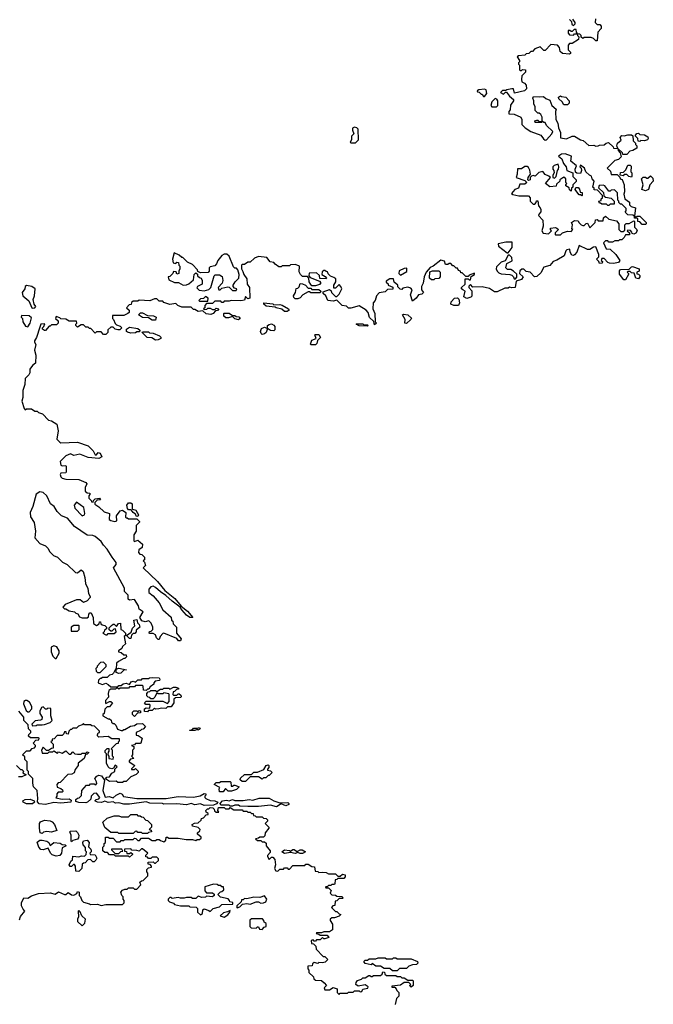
# Model space of a CAD drawing. Extents: x 2601477 to 2753313, y 449408 to 581029.
# Tile 137 of 203: x 2683936 to 2689290, y 497896 to 506220. Entities that reach past the tile are written whole.
import ezdxf

# ---------------------------------------------------------------- set-up
doc = ezdxf.new("R2010")
doc.units = 0

msp = doc.modelspace()

# ---------------------------------------------------------------- linework, layer by layer
at = {"layer": '0CON05XD'}
for points in [[(2688801.7, 506228.3), (2688800, 506195), (2688815, 506180), (2688838.3, 506178.3), (2688850, 506165), (2688850, 506145), (2688820, 506115), (2688815, 506040), (2688805, 506040), (2688785, 506060), (2688765, 506070), (2688705, 506070), (2688695, 506060), (2688681.7, 506071.7), (2688680, 506085), (2688668.3, 506098.3), (2688650, 506100), (2688650, 506085), (2688660, 506075), (2688658.3, 506051.7), (2688605, 506020), (2688581.7, 506018.3), (2688570, 506005), (2688570, 505965), (2688590, 505945), (2688590, 505935), (2688581.7, 505928.3), (2688523, 505933), (2688502.5, 505952.5), (2688497.5, 505985), (2688480, 506005), (2688425, 506010), (2688375, 505960), (2688365, 505960), (2688335, 505990), (2688290, 505975), (2688268.3, 505951.7), (2688255, 505950), (2688237, 505933), (2688215, 505930), (2688205, 505920), (2688150, 505915), (2688140, 505905), (2688160, 505875), (2688160, 505865), (2688150, 505855), (2688150, 505845), (2688160, 505835), (2688160, 505795), (2688165, 505790), (2688175, 505790), (2688185, 505800), (2688210, 505795), (2688210, 505775), (2688180, 505745), (2688177.5, 505715), (2688180, 505695), (2688203, 505683), (2688217, 505667), (2688217.5, 505635), (2688201.7, 505618.3), (2688118.3, 505598.3), (2688107.5, 505635), (2688095, 505636.7), (2688053, 505627), (2688045, 505620), (2688015, 505620), (2688000, 505605), (2688025, 505590), (2688041.7, 505608.3), (2688048.3, 505608.3), (2688073.6, 505573.6), (2688110, 505545), (2688110, 505535), (2688083.6, 505496.4), (2688081.7, 505458.3), (2688070, 505445), (2688070, 505425), (2688115, 505420), (2688170, 505395), (2688180, 505375), (2688180, 505335), (2688207.5, 505305), (2688254.1, 505274.1), (2688340, 505245), (2688362.3, 505212.3), (2688375, 505202.5), (2688387, 505203), (2688433.3, 505255), (2688440, 505275), (2688387.5, 505325), (2688375, 505350), (2688365, 505350), (2688355, 505360), (2688345, 505350), (2688291.7, 505351.7), (2688290, 505365), (2688305, 505370), (2688315, 505370), (2688325, 505360), (2688350, 505360), (2688350, 505395), (2688338.3, 505418.3), (2688325, 505430), (2688315, 505430), (2688293, 505453), (2688292.5, 505485), (2688280, 505505), (2688280, 505535), (2688273, 505557), (2688278.3, 505571.7), (2688325, 505566.7), (2688361.7, 505571.7), (2688383, 505553), (2688415, 505540), (2688432.5, 505495), (2688470, 505465), (2688462.5, 505445), (2688467.5, 505375), (2688482.5, 505345), (2688490, 505305), (2688506.7, 505265), (2688505, 505220), (2688555.8, 505214.2), (2688603.6, 505236.4), (2688625, 505236.7), (2688673.9, 505203.9), (2688698.3, 505198.3), (2688745, 505157.5), (2688788.3, 505158.3), (2688805, 505150), (2688825, 505152.5), (2688835, 505160), (2688875, 505162.5), (2688893, 505177), (2688911.7, 505181.7), (2688950, 505145), (2688953, 505133), (2688990, 505130), (2688982.5, 505155), (2688987.5, 505175), (2689018.3, 505201.7), (2689010, 505225), (2689025, 505240), (2689045, 505237.5), (2689075, 505246.7), (2689105, 505247.5), (2689118.3, 505238.3), (2689120, 505195), (2689140, 505175), (2689140, 505165), (2689150, 505155), (2689150, 505135), (2689117, 505113), (2689091.7, 505108.3), (2689065, 505080), (2689031.7, 505081.7), (2689030, 505095), (2688990, 505130), (2688992.5, 505115), (2689010, 505095), (2689018.3, 505061.7), (2688995, 505037.5), (2688965, 505030), (2688900, 504965), (2688928.3, 504938.3), (2688935, 504910), (2688985, 504910), (2689008.3, 504888.3), (2689010, 504875), (2689028.3, 504868.3), (2689042.5, 504825), (2689047.5, 504765), (2689040, 504745), (2689050, 504705), (2689088.3, 504678.3), (2689090, 504655), (2689101.7, 504641.7), (2689138.3, 504628.3), (2689130, 504560), (2689145, 504550), (2689155, 504560), (2689175, 504560), (2689230, 504505), (2689230, 504495), (2689225, 504490), (2689195, 504490), (2689175, 504510), (2689160, 504515), (2689158.3, 504538.3), (2689131.7, 504541.7), (2689130, 504560), (2689118.3, 504568.3), (2689075, 504570), (2689051.7, 504591.7), (2689060, 504605), (2689060, 504625), (2689025, 504660), (2689011.7, 504661.7), (2689000, 504675), (2689000, 504685), (2688990, 504695), (2688987, 504757), (2688961.7, 504781.7), (2688935, 504780), (2688925, 504770), (2688915, 504770), (2688880, 504815), (2688865, 504822.5), (2688831.7, 504818.3), (2688828.3, 504798.3), (2688868.3, 504758.3), (2688871.7, 504731.7), (2688885, 504720), (2688935, 504710), (2688960, 504685), (2688958.3, 504661.7), (2688925, 504660), (2688915, 504650), (2688905, 504650), (2688895, 504660), (2688855, 504660), (2688845, 504670), (2688835, 504670), (2688830, 504685), (2688848.3, 504691.7), (2688850, 504705), (2688860, 504715), (2688860, 504735), (2688818.3, 504778.3), (2688791.7, 504781.7), (2688790, 504795), (2688780, 504805), (2688790, 504855), (2688772.5, 504875), (2688766.7, 504896.7), (2688750, 504905), (2688720, 504935), (2688710, 504965), (2688675, 504990), (2688670, 504975), (2688680, 504965), (2688682.5, 504945), (2688675, 504920), (2688642.5, 504922.5), (2688631.7, 504931.7), (2688630, 504955), (2688640, 504985), (2688593, 505023), (2688600, 505065), (2688545, 505086), (2688515, 505083.3), (2688490, 505065), (2688517.5, 505045), (2688530, 505005), (2688552.5, 504975), (2688560, 504945), (2688610, 504925), (2688610, 504895), (2688637, 504867), (2688637, 504853), (2688610, 504825), (2688610, 504805), (2688600, 504795), (2688595, 504770), (2688581.7, 504781.7), (2688578.3, 504798.3), (2688550, 504815), (2688550, 504825), (2688560, 504835), (2688550, 504845), (2688550, 504875), (2688535, 504890), (2688500, 504865), (2688500, 504855), (2688471.7, 504828.3), (2688468.3, 504811.7), (2688415, 504807.5), (2688380, 504835), (2688420, 504885), (2688407, 504897), (2688375, 504910), (2688357, 504937), (2688323, 504927), (2688291.7, 504898.3), (2688275, 504902.5), (2688261.7, 504898.3), (2688250, 504885), (2688250, 504865), (2688235, 504860), (2688230, 504865), (2688232.5, 504885), (2688252.5, 504915), (2688247, 504947), (2688235, 504970), (2688225, 504980), (2688205, 504980), (2688175, 504960), (2688141.7, 504958.3), (2688140, 504915), (2688130, 504885), (2688205, 504860), (2688220, 504845), (2688205, 504830), (2688161.7, 504828.3), (2688150, 504795), (2688120, 504785), (2688091.7, 504751.7), (2688103, 504743), (2688155, 504730), (2688235, 504730), (2688250, 504715), (2688250, 504685), (2688275, 504660), (2688288.3, 504661.7), (2688300, 504675), (2688301.7, 504688.3), (2688315, 504690), (2688320, 504645), (2688335, 504630), (2688340, 504615), (2688340, 504595), (2688325, 504580), (2688320, 504565), (2688356.4, 504526.4), (2688360, 504475), (2688347.5, 504435), (2688360, 504415), (2688405, 504410), (2688430, 504435), (2688420, 504445), (2688421.7, 504458.3), (2688465, 504462.5), (2688475, 504457.5)], [(2688581.7, 506221.7), (2688600, 506205), (2688601.7, 506181.7), (2688615, 506170), (2688630, 506185), (2688630, 506195), (2688610, 506225)], [(2688615, 506090), (2688625, 506100), (2688650, 506100), (2688640, 506115), (2688638.3, 506138.3), (2688621.7, 506138.3), (2688605, 506120), (2688595, 506120), (2688585, 506130), (2688571.7, 506128.3), (2688570, 506105), (2688581.7, 506091.7), (2688615, 506090)], [(2687865, 505570), (2687882.5, 505595), (2687878.3, 505628.3), (2687865, 505632.5), (2687815, 505627.5), (2687801.7, 505618.3), (2687805, 505610), (2687818.3, 505608.3), (2687835, 505590), (2687845, 505590), (2687855, 505570), (2687865, 505570)], [(2687965, 505482.5), (2687977.5, 505495), (2687977.5, 505535), (2687969.3, 505549.3), (2687955, 505552.5), (2687926.7, 505525), (2687917.5, 505495), (2687925, 505482.5), (2687965, 505482.5)], [(2688565, 505500), (2688535, 505500), (2688520, 505525), (2688491.7, 505551.7), (2688490, 505565), (2688505, 505577.5), (2688515, 505570), (2688550, 505565), (2688580, 505535), (2688580, 505515), (2688565, 505500)], [(2686775, 505180), (2686800, 505205), (2686797.5, 505295), (2686785, 505306.7), (2686765, 505312.5), (2686748.3, 505301.7), (2686747.5, 505285), (2686760, 505255), (2686740, 505235), (2686740, 505205), (2686730, 505185), (2686735, 505180), (2686775, 505180)], [(2689175, 505190), (2689161.7, 505191.7), (2689160, 505215), (2689140, 505235), (2689140, 505245), (2689151.7, 505258.3), (2689165, 505260), (2689175, 505250), (2689215, 505246.7), (2689245, 505230), (2689247.5, 505215), (2689240, 505205), (2689215, 505196.7), (2689185, 505200), (2689175, 505190)], [(2688455, 504880), (2688470, 504895), (2688480, 504945), (2688490, 504955), (2688492.5, 504975), (2688485, 505000), (2688451.7, 504988.3), (2688440, 504975), (2688440, 504955), (2688450, 504945), (2688452.5, 504925), (2688440, 504905), (2688440, 504885), (2688455, 504880)], [(2689105, 504890), (2689083, 504893), (2689065, 504910), (2689045, 504910), (2689035, 504900), (2689010, 504905), (2689011.7, 504928.3), (2689038.3, 504931.7), (2689058.3, 504951.7), (2689075, 504990), (2689095, 504990), (2689101.7, 504981.7), (2689100, 504935), (2689110, 504925), (2689110, 504895), (2689105, 504890)], [(2689225, 504772.5), (2689192.5, 504785), (2689203.3, 504825), (2689190, 504875), (2689205, 504890), (2689225, 504890), (2689235, 504880), (2689245, 504880), (2689265, 504900), (2689285, 504880), (2689290, 504855), (2689260, 504825), (2689250, 504785), (2689225, 504772.5)], [(2688685, 504730), (2688675, 504740), (2688665, 504740), (2688642.5, 504765), (2688630, 504785), (2688635, 504800), (2688655, 504800), (2688667, 504787), (2688671.7, 504761.7), (2688688.3, 504758.3), (2688690, 504735), (2688685, 504730)], [(2688475, 504457.5), (2688490, 504445), (2688461.7, 504418.3), (2688460, 504405), (2688465, 504400), (2688505, 504400), (2688521.7, 504418.3), (2688565, 504432.5), (2688595, 504430), (2688610, 504445), (2688602.5, 504452.5), (2688607.5, 504485), (2688600, 504505), (2688625, 504522.5), (2688655, 504520), (2688660, 504505), (2688680, 504485), (2688695, 504480), (2688705, 504480), (2688721.7, 504498.3), (2688735, 504500), (2688755, 504460), (2688800, 504505), (2688801.7, 504528.3), (2688815, 504530), (2688825, 504520), (2688865, 504520), (2688870, 504545), (2688885, 504560), (2688915, 504532.5), (2688978.3, 504518.3), (2689000, 504495), (2689000, 504445), (2689015, 504430), (2689035, 504430), (2689048.3, 504441.7), (2689050, 504485), (2689061.7, 504498.3), (2689085, 504497.5), (2689125, 504520), (2689130, 504515), (2689130, 504465), (2689148.3, 504448.3), (2689152.5, 504435), (2689142.5, 504415), (2689125, 504407.5), (2689111.7, 504411.7), (2689110, 504425), (2689098.3, 504438.3), (2689075, 504440), (2689070, 504435), (2689088.3, 504418.3), (2689088.3, 504401.7), (2689055, 504400), (2689045, 504380), (2689025, 504360), (2689005, 504360), (2688995, 504350), (2688965, 504350), (2688945, 504340), (2688915, 504340), (2688905, 504350), (2688885, 504350), (2688870, 504335), (2688891.7, 504281.7), (2688925, 504280), (2688972.5, 504235), (2689007.5, 504185), (2688995, 504167.5), (2688955, 504157.5), (2688920.7, 504160.7), (2688907, 504167), (2688875, 504200), (2688855, 504200), (2688850, 504185), (2688860, 504175), (2688857, 504163), (2688835, 504160), (2688830, 504175), (2688810, 504195), (2688830, 504215), (2688830, 504235), (2688805, 504300), (2688785, 504297.5), (2688755, 504277.5), (2688735, 504277.5), (2688665, 504310), (2688642.5, 504255), (2688625, 504232.5), (2688615, 504227.5), (2688600.7, 504230.7), (2688587.5, 504255), (2688585, 504280), (2688560, 504275), (2688550, 504265), (2688536.4, 504223.6), (2688475, 504187.5), (2688445, 504176.7), (2688415, 504142.5), (2688365, 504127.5), (2688340.7, 504079.3), (2688305, 504050), (2688285, 504047.5), (2688250, 504085), (2688215, 504090), (2688195, 504110), (2688178.3, 504111.7), (2688163.3, 504096.7), (2688160, 504075), (2688190, 504045), (2688175, 504022.5), (2688131.7, 504008.3), (2688123, 503957), (2688095, 503952.5), (2688075, 503960), (2688065, 503950), (2688035, 503950), (2687971.7, 503918.3), (2687948.3, 503918.3), (2687905, 503947.5), (2687845, 503962.5), (2687765, 503960), (2687745, 503980), (2687731.7, 503968.3), (2687730, 503955), (2687757, 503927), (2687757, 503883), (2687747, 503873), (2687715, 503862.5), (2687688.3, 503878.3), (2687700, 503925), (2687680, 503935), (2687670, 503945), (2687670, 503955), (2687700, 503985), (2687701.7, 504028.3), (2687725, 504030), (2687735, 504020), (2687745, 504020), (2687751.7, 504048.3), (2687780, 504065), (2687778.3, 504078.3), (2687735, 504060), (2687725, 504050), (2687705, 504050), (2687675, 504080), (2687665, 504080), (2687660, 504095), (2687645, 504100), (2687635, 504120), (2687625, 504120), (2687605, 504140), (2687595, 504140), (2687578.3, 504158.3), (2687565, 504160), (2687555, 504150), (2687535, 504150), (2687525, 504180), (2687495, 504187.5), (2687430, 504135), (2687403.6, 504126.4), (2687370, 504085), (2687353.6, 504046.4), (2687346.4, 503993.6), (2687330, 503965), (2687330, 503935), (2687347, 503913), (2687335, 503900), (2687307, 503893), (2687287.5, 503865), (2687255, 503840), (2687237.5, 503895), (2687252.5, 503935), (2687240.7, 503950.7), (2687215, 503960), (2687175, 503950), (2687165, 503940), (2687151.7, 503941.7), (2687131.7, 503961.7), (2687130, 503975), (2687101.7, 504001.7), (2687095, 504030), (2687065, 504030), (2687031.7, 504008.3), (2687031.7, 504001.7), (2687048.3, 503988.3), (2687050, 503975), (2687088.3, 503958.3), (2687088.3, 503941.7), (2687045, 503940), (2687025, 503920), (2686975, 503910), (2686950, 503885), (2686940, 503845), (2686923, 503827), (2686920, 503775), (2686937, 503737), (2686940, 503665), (2686950, 503655), (2686935, 503640), (2686928.3, 503668.3), (2686891.7, 503701.7), (2686880, 503745), (2686863, 503763), (2686805, 503800), (2686735, 503780), (2686715, 503780), (2686697, 503797), (2686660, 503805), (2686615, 503850), (2686585, 503840), (2686540, 503845), (2686522.5, 503885), (2686500, 503905), (2686501.7, 503918.3), (2686555, 503940), (2686568.3, 503928.3), (2686570, 503915), (2686581.7, 503901.7), (2686605, 503880), (2686615, 503880), (2686635, 503900), (2686657.5, 503945), (2686650, 503965), (2686635, 503980), (2686605, 503950), (2686591.7, 503951.7), (2686590, 503975), (2686607, 504003), (2686608.3, 504028.3), (2686591.7, 504041.7), (2686561.7, 504051.7), (2686541.7, 504071.7), (2686538.3, 504088.3), (2686525, 504090), (2686515, 504100), (2686505, 504100), (2686491.7, 504088.3), (2686490, 504065), (2686518.3, 504048.3), (2686530, 504035), (2686525, 504030), (2686471.7, 504031.7), (2686468.3, 504058.3), (2686445, 504080), (2686381.7, 504078.3), (2686380, 504055), (2686391.7, 504041.7), (2686468.3, 504008.3), (2686480, 503995), (2686468.3, 503981.7), (2686435, 503970), (2686405, 503970), (2686395, 503980), (2686382.5, 504005), (2686380, 504035), (2686368.3, 504048.3), (2686325, 504050), (2686310, 504065), (2686298.3, 504088.3), (2686300, 504135), (2686295, 504140), (2686265, 504150), (2686225, 504147.5), (2686215, 504140), (2686155, 504140), (2686145, 504130), (2686125, 504130), (2686093.6, 504153.6), (2686085, 504167.5), (2686051.7, 504171.7), (2686025, 504210), (2685953, 504217), (2685920, 504205), (2685885, 504170), (2685865, 504170), (2685835, 504150), (2685815, 504150), (2685810, 504145), (2685810, 504115), (2685821.7, 504091.7), (2685830, 504065), (2685855, 504030), (2685857.5, 503985), (2685877.5, 503955), (2685880, 503865), (2685865, 503860), (2685845, 503880), (2685835, 503850), (2685805, 503842.5), (2685723.3, 503846.7), (2685705, 503840), (2685665, 503840), (2685655, 503830), (2685645, 503830), (2685635, 503840), (2685585, 503840), (2685565, 503820), (2685515, 503820), (2685500, 503805), (2685500, 503785), (2685490, 503775), (2685495, 503770), (2685517, 503773), (2685525, 503780), (2685545, 503780), (2685565, 503770), (2685585, 503770), (2685595, 503780), (2685620, 503775), (2685608.3, 503761.7), (2685591.7, 503758.3), (2685570, 503735), (2685551.7, 503728.3), (2685513, 503733), (2685485, 503760), (2685445, 503752.5), (2685415, 503770), (2685405, 503770), (2685385, 503790), (2685305, 503790), (2685273, 503803), (2685255, 503820), (2685205, 503812.5), (2685155, 503830), (2685145, 503840), (2685115, 503840), (2685095, 503860), (2685075, 503860), (2685035, 503842.5), (2684945, 503850), (2684935, 503840), (2684895, 503840), (2684881.7, 503828.3), (2684878.3, 503811.7), (2684861.7, 503808.3), (2684840, 503785), (2684860, 503765), (2684860, 503745), (2684850, 503735), (2684815, 503720), (2684721.7, 503718.3), (2684720, 503695), (2684730, 503685), (2684741.7, 503651.7), (2684755, 503640), (2684785, 503630), (2684800, 503615), (2684781.7, 503598.3), (2684765, 503597.5), (2684743, 503603), (2684725, 503620), (2684705, 503620), (2684681.7, 503598.3), (2684680, 503575), (2684665, 503560), (2684645, 503560), (2684625, 503580), (2684585, 503580), (2684575, 503570), (2684538.3, 503608.3), (2684525, 503610), (2684515, 503620), (2684495, 503620), (2684475, 503640), (2684455, 503640), (2684425, 503620), (2684410, 503635), (2684410, 503645), (2684420, 503655), (2684415, 503670), (2684355, 503670), (2684325, 503687.5), (2684285, 503690), (2684275, 503700), (2684245, 503710), (2684240, 503695), (2684260, 503675), (2684260, 503655), (2684248.3, 503641.7), (2684205, 503640), (2684195, 503630), (2684185, 503630), (2684155, 503592.5), (2684145, 503592.5), (2684127.5, 503605), (2684127.5, 503615), (2684140, 503625), (2684148.3, 503648.3), (2684115, 503646.7), (2684105, 503620), (2684077.7, 503532.3), (2684060, 503505), (2684060, 503495), (2684073.3, 503475), (2684062.5, 503425), (2684072.5, 503385), (2684070, 503315), (2684043.8, 503296.2), (2684022.5, 503265), (2684022.5, 503235), (2684013.6, 503216.4), (2683983, 503187), (2683980, 503135), (2683962.5, 503085), (2683963.6, 503026.4), (2683953.3, 502995), (2683973, 502933), (2683981.7, 502921.7), (2683995, 502930), (2684035, 502930), (2684065, 502910), (2684085, 502910), (2684095, 502900), (2684128.3, 502888.3), (2684180, 502835), (2684205, 502830), (2684249.3, 502799.3), (2684260, 502745), (2684250, 502675), (2684275, 502647.5), (2684285, 502642.5), (2684425, 502647.5), (2684515, 502617.5), (2684556.4, 502576.4), (2684575, 502540), (2684585, 502540), (2684598.3, 502561.7), (2684616.7, 502555), (2684630, 502525), (2684605, 502510), (2684515, 502517.5), (2684445, 502546.7), (2684395, 502536.7), (2684365, 502550), (2684325, 502532.5), (2684277.5, 502485), (2684283.6, 502453.6), (2684295, 502447.5), (2684325, 502450), (2684330, 502445), (2684330, 502395), (2684325, 502390), (2684283.6, 502386.4), (2684277.5, 502375), (2684282.5, 502355), (2684295, 502343.3), (2684325, 502336.7), (2684435, 502332.5), (2684495, 502307.5), (2684502.5, 502295), (2684490, 502265), (2684490, 502235), (2684505, 502220), (2684528.3, 502218.3), (2684530, 502205), (2684520, 502195), (2684520, 502175), (2684540, 502155), (2684543, 502143)], [(2688065, 504250), (2688097, 504293), (2688098.3, 504338.3), (2688045, 504340), (2687980, 504325), (2687982.5, 504305), (2688055, 504250), (2688065, 504250)], [(2685495, 503927.5), (2685535, 503940), (2685552.5, 503955), (2685580, 504055), (2685588.3, 504061.7), (2685625, 504062.5), (2685648.3, 504048.3), (2685652.5, 504015), (2685648.3, 503991.7), (2685612.5, 503955), (2685620, 503935), (2685630, 503935), (2685645, 503950), (2685695, 503962.5), (2685705, 503960), (2685735, 503930), (2685765, 503930), (2685770, 503945), (2685751.7, 503951.7), (2685740, 503965), (2685740, 503975), (2685757.5, 504005), (2685787.5, 504035), (2685790, 504065), (2685780, 504105), (2685768.3, 504118.3), (2685755, 504120), (2685741.7, 504131.7), (2685705, 504220), (2685687, 504237), (2685665, 504237.5), (2685643.6, 504226.4), (2685610, 504185), (2685600, 504155), (2685585, 504140), (2685545, 504130), (2685538.3, 504121.7), (2685537, 504093), (2685528.3, 504081.7), (2685465, 504080), (2685441.7, 504091.7), (2685440, 504105), (2685395, 504150), (2685355, 504170), (2685315, 504210), (2685305, 504210), (2685285, 504230), (2685241.7, 504248.3), (2685227.5, 504195), (2685232.5, 504165), (2685255, 504160), (2685265, 504170), (2685278.3, 504168.3), (2685280, 504145), (2685290, 504135), (2685290, 504115), (2685280, 504095), (2685280, 504075), (2685265, 504070), (2685258.3, 504088.3), (2685235, 504090), (2685230, 504075), (2685205, 504050), (2685190, 504045), (2685195, 504020), (2685245, 503997.5), (2685277, 503997), (2685316.7, 503976.7), (2685345, 503978.8), (2685365, 503986.7), (2685405, 504020), (2685410, 504065), (2685425, 504080), (2685438.3, 504068.3), (2685440, 504055), (2685455, 504040), (2685470, 504035), (2685477.5, 504015), (2685477.5, 503985), (2685440, 503965), (2685433, 503953), (2685453, 503933), (2685495, 503927.5)], [(2688125, 504030), (2688137, 504043), (2688138.3, 504068.3), (2688110, 504095), (2688087, 504107), (2688058.3, 504108.3), (2688043, 504123), (2688051.7, 504158.3), (2688097.5, 504182.5), (2688095, 504210), (2688075, 504230), (2688065, 504230), (2688038.3, 504181.7), (2688005, 504170), (2687965, 504130), (2687963, 504113), (2687970, 504095), (2687985, 504080), (2688005, 504072.5), (2688077, 504067), (2688095, 504060), (2688110, 504045), (2688115, 504030), (2688125, 504030)], [(2687155, 504060), (2687208.3, 504091.7), (2687208.3, 504118.3), (2687185, 504117.5), (2687141.7, 504098.3), (2687140, 504075), (2687155, 504060)], [(2687435, 504020), (2687415, 504020), (2687400, 504035), (2687401.7, 504088.3), (2687425, 504097.5), (2687478.3, 504098.3), (2687490, 504085), (2687490, 504045), (2687477, 504033), (2687445, 504030), (2687435, 504020)], [(2689055, 504020), (2689041.7, 504021.7), (2689005, 504070), (2689003.6, 504096.4), (2689011.7, 504108.3), (2689085, 504110), (2689105, 504130), (2689115, 504132.5), (2689170, 504115), (2689170, 504095), (2689150, 504085), (2689151.7, 504071.7), (2689165, 504070), (2689177, 504057), (2689177.5, 504045), (2689165, 504030), (2689143.6, 504033.6), (2689128.3, 504078.3), (2689105, 504080), (2689095, 504090), (2689075, 504090), (2689070, 504085), (2689080, 504075), (2689080, 504065), (2689055, 504020)], [(2684045, 503780), (2684065, 503783.3), (2684072.5, 503795), (2684058.8, 503815), (2684050, 503855), (2684062.5, 503885), (2684067.5, 503945), (2684040, 503965), (2683995, 503972.5), (2683982.5, 503965), (2683980, 503945), (2683957.5, 503915), (2683963.3, 503885), (2684013, 503843), (2684040, 503785), (2684045, 503780)], [(2686285, 503860), (2686265, 503860), (2686251.7, 503871.7), (2686250, 503885), (2686267, 503913), (2686271.7, 503948.3), (2686285, 503950), (2686298.3, 503961.7), (2686305, 503990), (2686327, 503987), (2686350, 503975), (2686375, 503950), (2686395, 503950), (2686405, 503940), (2686465, 503940), (2686480, 503925), (2686475, 503910), (2686395, 503910), (2686385, 503920), (2686375, 503920), (2686330, 503895), (2686305, 503870), (2686285, 503860)], [(2685525, 503840), (2685530, 503865), (2685505, 503880), (2685488.3, 503861.7), (2685465, 503860), (2685450, 503845), (2685455, 503840), (2685525, 503840)], [(2687645, 503802.5), (2687605, 503803.3), (2687580, 503815), (2687582.5, 503835), (2687610, 503865), (2687635, 503870), (2687647, 503857), (2687652.5, 503825), (2687645, 503802.5)], [(2686195, 503752.5), (2686175, 503752.5), (2686152.5, 503772.5), (2686103, 503783), (2686095, 503790), (2686018.3, 503798.3), (2686000, 503815), (2686000, 503825), (2686075, 503816.7), (2686085, 503810), (2686135, 503812.5), (2686155, 503807.5), (2686207.5, 503775), (2686212.5, 503765), (2686195, 503752.5)], [(2684005, 503623.3), (2684023.3, 503655), (2684035, 503700), (2684015, 503717.5), (2683951.7, 503718.3), (2683950, 503705), (2683960, 503695), (2683963.3, 503665), (2683985, 503630), (2684005, 503623.3)], [(2685085, 503680), (2685055, 503680), (2685025, 503700), (2684973, 503703), (2684940, 503725), (2684958.3, 503741.7), (2684975, 503742.5), (2685015, 503720), (2685067, 503717), (2685090, 503705), (2685085, 503680)], [(2685785, 503682.5), (2685755, 503690), (2685735, 503710), (2685701.7, 503698.3), (2685678.3, 503698.3), (2685660, 503715), (2685660, 503735), (2685665, 503740), (2685705, 503740), (2685735, 503720), (2685755, 503720), (2685765, 503710), (2685787, 503707), (2685800, 503695), (2685785, 503682.5)], [(2687205, 503652.5), (2687190, 503655), (2687192.5, 503685), (2687170, 503725), (2687178.3, 503731.7), (2687216.2, 503726.2), (2687247, 503697), (2687242.5, 503685), (2687205, 503652.5)], [(2684875, 503570), (2684848.3, 503578.3), (2684840, 503585), (2684840, 503605), (2684865, 503620), (2684935, 503610), (2684950, 503595), (2684948.3, 503581.7), (2684925, 503580), (2684915, 503572.5), (2684875, 503570)], [(2685985, 503560), (2685976.4, 503566.4), (2685970, 503585), (2685980.7, 503609.3), (2686005, 503620), (2686030, 503610), (2686030, 503635), (2686045, 503642.5), (2686065, 503647.5), (2686085, 503637.5), (2686093.3, 503625), (2686092.5, 503597.5), (2686085, 503590), (2686055, 503592.5), (2686030, 503610), (2686017.5, 503575), (2686005, 503563.3), (2685985, 503560)], [(2686875, 503630), (2686805, 503632.5), (2686780, 503645), (2686785, 503650), (2686835, 503647.5), (2686845, 503640), (2686875, 503640), (2686880, 503635), (2686875, 503630)], [(2685085, 503510), (2685051.7, 503531.7), (2685013, 503533), (2684970, 503575), (2684975, 503580), (2685025, 503580), (2685033, 503573), (2685065, 503570), (2685117, 503547), (2685130, 503535), (2685130, 503525), (2685105, 503512.5), (2685085, 503510)], [(2686435, 503470), (2686395, 503470), (2686393, 503477), (2686405, 503510), (2686440, 503525), (2686430, 503555), (2686435, 503560), (2686465, 503560), (2686477, 503533), (2686451.7, 503508.3), (2686447, 503483), (2686435, 503470)], [(2684543, 502143), (2684558.3, 502141.7), (2684560, 502155), (2684575, 502170), (2684610, 502175), (2684618.3, 502161.7), (2684591.7, 502158.3), (2684571.7, 502138.3), (2684570, 502125), (2684605, 502102.5), (2684649.3, 502059.3), (2684696.4, 502046.4), (2684692.5, 501995), (2684707.5, 501985), (2684741.2, 501978.8), (2684756.7, 501983.3), (2684754.1, 502025.9), (2684785, 502067.5), (2684805, 502072.5), (2684832.5, 502055), (2684830, 502015), (2684835, 502010), (2684845, 502010), (2684855, 502000), (2684925, 502000), (2684948.3, 501978.3), (2684948.3, 501971.7), (2684920, 501945), (2684920, 501895), (2684900, 501865), (2684900, 501815), (2684905, 501810), (2684935, 501820), (2684972.5, 501785), (2684971.7, 501758.3), (2684941.7, 501738.3), (2684940, 501715), (2684951.7, 501701.7), (2684968.3, 501698.3), (2684990, 501675), (2684990, 501655), (2684980, 501645), (2684990, 501635), (2685000, 501605), (2684980, 501585), (2685099.3, 501469.3), (2685162.5, 501395), (2685245.9, 501325.9), (2685301.7, 501261.7), (2685355, 501220), (2685400, 501165), (2685375, 501166.7), (2685345, 501186.7), (2685305, 501230), (2685293.3, 501253.3), (2685225, 501303.8), (2685172.3, 501352.3), (2685125, 501383.8), (2685085, 501421.2), (2685065, 501430), (2685045, 501426.7), (2685027.5, 501405), (2685028.3, 501378.3), (2685065, 501350), (2685115, 501290), (2685145, 501230), (2685215, 501170), (2685220, 501145), (2685230, 501135), (2685231.7, 501111.7), (2685260, 501085), (2685260, 501035), (2685300, 500985), (2685295, 500970), (2685278.3, 500968.3), (2685265, 500990), (2685155, 501032.5), (2685145, 501030), (2685123.3, 501006.7), (2685115, 500980), (2685105, 500980), (2685093, 500993), (2685085, 501020), (2685065, 501030), (2685035, 501030), (2685030, 501035), (2685031.7, 501048.3), (2685048.3, 501051.7), (2685060, 501065), (2685060, 501085), (2685047, 501117), (2685027.5, 501137.5), (2684995, 501130), (2684967, 501137), (2684952.5, 501165), (2684980, 501215), (2684947, 501237), (2684940, 501265), (2684905, 501317.5), (2684865, 501312.5), (2684851.7, 501321.7), (2684852.5, 501355), (2684822.5, 501385), (2684822.5, 501415), (2684727.5, 501585), (2684750, 501615), (2684751.7, 501631.7), (2684716.4, 501676.4), (2684676.7, 501745), (2684645, 501777.5), (2684625, 501810), (2684575, 501850), (2684555, 501860), (2684505, 501862.5), (2684400, 501935), (2684340, 502005), (2684290, 502025), (2684251.7, 502061.7), (2684227.5, 502105), (2684197, 502127), (2684166.7, 502195), (2684135, 502222.5), (2684105, 502230), (2684075, 502210), (2684046.4, 502103.6), (2684023.3, 502055), (2684028.3, 502018.3), (2684059.3, 501969.3), (2684070, 501895), (2684065, 501840), (2684105, 501791.2), (2684155, 501772.5), (2684173.6, 501753.6), (2684190.7, 501720.7), (2684220.7, 501690.7), (2684255, 501677.5), (2684297.5, 501635), (2684337.5, 501615), (2684407, 501547), (2684425, 501542.5), (2684455, 501570), (2684472.5, 501555), (2684487.5, 501505), (2684493.3, 501455), (2684511.7, 501411.7), (2684518.3, 501368.3), (2684532.5, 501345), (2684532.5, 501335), (2684505, 501307.5), (2684475, 501292.5), (2684447, 501317), (2684415, 501316.7), (2684320, 501275), (2684300, 501255), (2684315, 501240), (2684325, 501240), (2684353, 501223), (2684400, 501215), (2684411.7, 501201.7), (2684428.3, 501198.3), (2684441.7, 501171.7), (2684465, 501162.5), (2684507, 501163), (2684517, 501173), (2684520, 501195), (2684530, 501205), (2684540, 501205), (2684557.5, 501165), (2684560, 501115), (2684585, 501100), (2684608.3, 501111.7), (2684611.7, 501128.3), (2684618.3, 501128.3), (2684621.7, 501111.7), (2684633, 501103), (2684655, 501100), (2684670, 501085), (2684668.3, 501071.7), (2684651.7, 501058.3), (2684650, 501045), (2684640, 501035), (2684665, 501020), (2684675, 501020), (2684685, 501030), (2684735, 501030), (2684750, 501045), (2684745, 501070), (2684731.7, 501068.3), (2684715, 501050), (2684705, 501050), (2684691.7, 501061.7), (2684691.7, 501078.3), (2684710.7, 501099.3), (2684725, 501110), (2684735, 501110), (2684755, 501090), (2684770, 501115), (2684788.3, 501118.3), (2684790, 501065), (2684805, 501060), (2684830, 501035), (2684830, 501015), (2684820, 501005), (2684830, 500945), (2684805, 500920), (2684800, 500905), (2684770, 500885), (2684770, 500875), (2684795, 500870), (2684815, 500850), (2684835, 500850), (2684840, 500835), (2684825, 500820), (2684815, 500820), (2684770, 500795), (2684755, 500780), (2684750, 500730), (2684775, 500737.5), (2684840, 500725), (2684815, 500720), (2684790, 500695), (2684775, 500692.5), (2684751.7, 500701.7), (2684750, 500730), (2684745, 500730), (2684730, 500695), (2684717, 500683), (2684695, 500680), (2684675, 500660), (2684635, 500660), (2684625, 500650), (2684615, 500650), (2684603, 500637), (2684600, 500615), (2684605, 500610), (2684635, 500600), (2684665, 500610), (2684685, 500600), (2684705, 500580), (2684765, 500580), (2684775, 500590), (2684795, 500590), (2684810, 500605), (2684835, 500612.5), (2684865, 500600), (2684877.5, 500622.5), (2684895, 500626.7), (2684915, 500620), (2684935, 500640), (2684965, 500640), (2684975, 500650), (2685025, 500650), (2685033, 500657), (2685055, 500660), (2685115, 500657.5), (2685120, 500645), (2685117, 500633), (2685081.7, 500628.3), (2685070, 500615), (2685068.3, 500601.7), (2685040, 500580), (2685028.3, 500561.7), (2685015, 500560), (2685005, 500550), (2684981.7, 500551.7), (2684980, 500585), (2684975, 500590), (2684915, 500590), (2684905, 500580), (2684865, 500580), (2684855, 500570), (2684785, 500570), (2684775, 500560), (2684765, 500570), (2684755, 500570), (2684745, 500560), (2684705, 500560), (2684690.7, 500549.3), (2684683.3, 500525), (2684686.4, 500493.6), (2684662.5, 500465), (2684660, 500445), (2684665, 500440), (2684695, 500457.5), (2684706.7, 500456.7), (2684720, 500445), (2684695, 500410), (2684675, 500410), (2684655, 500390), (2684650, 500355), (2684640, 500345), (2684640, 500335), (2684685, 500310), (2684695, 500310), (2684708.3, 500298.3), (2684711.7, 500281.7), (2684725, 500270), (2684735, 500270), (2684747.5, 500255), (2684763.6, 500223.6), (2684795, 500210), (2684805, 500210), (2684815, 500220), (2684825, 500220), (2684873, 500247), (2684905, 500252.5), (2684925, 500267.5), (2684975, 500270), (2685000, 500245), (2684978.3, 500221.7), (2684965, 500220), (2684958.3, 500211.7), (2684920, 500195), (2684921.7, 500171.7), (2684938.3, 500168.3), (2684970, 500145), (2684960, 500105), (2684955, 500100), (2684915, 500100), (2684905, 500090), (2684880, 500085), (2684900, 500075), (2684900, 500055), (2684890, 500045), (2684890, 500005), (2684880, 499995), (2684900, 499975), (2684871.7, 499968.3), (2684860, 499955), (2684860, 499945), (2684910, 499915), (2684881.7, 499888.3), (2684881.7, 499881.7), (2684905, 499880), (2684915, 499890), (2684937, 499867), (2684937.5, 499855), (2684920.7, 499839.3), (2684875, 499820), (2684835, 499780), (2684815, 499780), (2684805, 499770), (2684765, 499770), (2684751.7, 499781.7), (2684695, 499780), (2684661.7, 499801.7), (2684673, 499817), (2684695, 499820), (2684715, 499850), (2684740, 499865), (2684740, 499885), (2684760, 499905), (2684743, 499917), (2684728.3, 499891.7), (2684715, 499887.5), (2684695, 499892.5), (2684682.5, 499905), (2684670, 499935), (2684670, 500015), (2684657.5, 500025), (2684658.3, 500041.7), (2684675, 500060), (2684688.3, 500058.3), (2684690, 500035), (2684683, 500027), (2684680, 500005), (2684690, 499995), (2684690, 499975), (2684725, 499970), (2684730, 499985), (2684720, 499995), (2684720, 500045), (2684710, 500055), (2684755, 500100), (2684770, 500105), (2684770, 500115), (2684780, 500125), (2684780, 500140), (2684715, 500140), (2684685, 500160), (2684603.9, 500153.9), (2684592.5, 500165), (2684592.5, 500175), (2684600, 500190), (2684610, 500195), (2684610, 500205), (2684567, 500247), (2684545, 500250), (2684535, 500257.5), (2684485, 500260), (2684475, 500270), (2684465, 500260), (2684431.7, 500248.3), (2684415, 500230), (2684385, 500230), (2684375, 500220), (2684365, 500220), (2684350, 500205), (2684345, 500180), (2684331.7, 500181.7), (2684328.3, 500198.3), (2684315, 500200), (2684308.3, 500181.7), (2684295, 500170), (2684251.7, 500168.3), (2684228.3, 500141.7), (2684211.7, 500138.3), (2684210, 500125), (2684200, 500115), (2684220, 500095), (2684218.3, 500061.7), (2684205, 500060), (2684178.3, 500041.7)], [(2684465, 502026.2), (2684485, 502033.3), (2684488, 502045), (2684477.3, 502097.3), (2684415, 502141.2), (2684396.5, 502115), (2684401.7, 502091.7), (2684465, 502026.2)], [(2684935, 502020), (2684921.7, 502021.7), (2684918.3, 502038.3), (2684893.6, 502053.6), (2684877.5, 502077.5), (2684855, 502077.5), (2684846.4, 502086.4), (2684840.8, 502115), (2684854.5, 502135.5), (2684875, 502136.9), (2684886.6, 502126.6), (2684886.7, 502086.7), (2684890.7, 502080.7), (2684916.7, 502075), (2684940, 502035), (2684935, 502020)], [(2684425, 501050), (2684440, 501065), (2684440, 501095), (2684435, 501100), (2684395, 501100), (2684370, 501085), (2684371.7, 501051.7), (2684425, 501050)], [(2684875, 500990), (2684865, 500990), (2684840, 501015), (2684878.3, 501041.7), (2684890, 501075), (2684910, 501095), (2684900, 501145), (2684925, 501150), (2684931.7, 501121.7), (2684947, 501107), (2684950, 501085), (2684921.7, 501058.3), (2684920, 501045), (2684908.3, 501031.7), (2684895, 501030), (2684881.7, 501018.3), (2684875, 500990)], [(2684245, 500820), (2684270, 500865), (2684270, 500885), (2684249.3, 500919.3), (2684225, 500927.5), (2684202.5, 500915), (2684202.5, 500875), (2684215, 500840), (2684235, 500820), (2684245, 500820)], [(2684615, 500700), (2684667, 500753), (2684667, 500767), (2684645, 500790), (2684620, 500785), (2684590, 500755), (2684590, 500745), (2684580, 500735), (2684581.7, 500711.7), (2684595, 500700), (2684615, 500700)], [(2685015, 500370), (2684991.7, 500371.7), (2684990, 500395), (2685005, 500402.5), (2685035, 500400), (2685040, 500425), (2685035, 500430), (2685001.7, 500431.7), (2684990, 500445), (2685005, 500460), (2685145, 500460), (2685185, 500440), (2685200, 500455), (2685200, 500515), (2685195, 500520), (2685155, 500530), (2685145, 500520), (2685105, 500520), (2685095, 500530), (2685078.3, 500491.7), (2685065, 500480), (2685045, 500480), (2685035, 500490), (2685021.7, 500491.7), (2685010, 500505), (2685010, 500525), (2685021.7, 500538.3), (2685035, 500540), (2685045, 500550), (2685085, 500550), (2685095, 500540), (2685125, 500560), (2685145, 500560), (2685155, 500567.5), (2685195, 500567.5), (2685205, 500560), (2685235, 500577.5), (2685255, 500577.5), (2685278.3, 500568.3), (2685278.3, 500561.7), (2685261.7, 500558.3), (2685245, 500540), (2685231.7, 500538.3), (2685230, 500515), (2685235, 500510), (2685265, 500510), (2685275, 500520), (2685285, 500520), (2685298.3, 500508.3), (2685300, 500495), (2685295, 500490), (2685251.7, 500488.3), (2685240, 500475), (2685240, 500445), (2685215, 500410), (2685185, 500410), (2685171.7, 500398.3), (2685135, 500400), (2685113, 500393), (2685085, 500392.5), (2685075, 500400), (2685055, 500380), (2685025, 500380), (2685015, 500370)], [(2684015, 500370), (2684040, 500395), (2684040, 500415), (2684019.5, 500449.5), (2683997.5, 500465), (2683985, 500464), (2683971.2, 500455), (2683968, 500435), (2683991.2, 500381.2), (2684005, 500370), (2684015, 500370)], [(2684178.3, 500041.7), (2684161.7, 500041.7), (2684135, 500070), (2684120, 500045), (2684125, 500020), (2684175, 500020), (2684185, 500030), (2684215, 500030), (2684225, 500040), (2684255, 500020), (2684265, 500030), (2684295, 500020), (2684325, 500040), (2684355, 500010), (2684368.3, 500011.7), (2684385, 500030), (2684403, 500013), (2684425, 500010), (2684455, 500010), (2684465, 500020), (2684495, 500020), (2684505, 500030), (2684520, 500025), (2684505, 500010), (2684491.7, 500008.3), (2684480, 499975), (2684430, 499935), (2684430, 499915), (2684405, 499880), (2684396.4, 499853.6), (2684377, 499843), (2684341.7, 499838.3), (2684278.3, 499771.7), (2684261.7, 499768.3), (2684250, 499755), (2684251.7, 499731.7), (2684285, 499720), (2684298.3, 499708.3), (2684300, 499695), (2684295, 499690), (2684261.7, 499688.3), (2684250, 499675), (2684250, 499655), (2684241.7, 499641.7), (2684295, 499630), (2684355, 499632.5), (2684371.7, 499621.7), (2684367.5, 499605), (2684285, 499596.2), (2684225, 499603.3), (2684153.9, 499586.1), (2684100.7, 499590.7), (2684087, 499607), (2684090, 499635), (2684082.5, 499705), (2684053.8, 499735), (2684046.2, 499765), (2684047.5, 499805), (2684011.7, 499841.7), (2684010, 499865), (2684000, 499875), (2684000, 499945), (2683980, 499965), (2683978.3, 499988.3), (2683960, 500005), (2683995, 500040), (2684025, 500040), (2684041.7, 500058.3), (2684060, 500065), (2684070, 500075), (2684070, 500085), (2684050, 500105), (2684071.7, 500128.3), (2684098.3, 500131.7), (2684100, 500145), (2684095, 500150), (2684028.3, 500148.3), (2684011.7, 500161.7), (2684013, 500177), (2684030, 500195), (2684030, 500205), (2684010, 500225), (2684008.3, 500258.3), (2683970, 500295), (2683970, 500325), (2683930, 500375)], [(2684045, 500250), (2684075, 500252.5), (2684085, 500260), (2684125, 500257.5), (2684147, 500263), (2684195, 500280), (2684210, 500295), (2684198.8, 500335), (2684198.3, 500398.3), (2684175, 500400), (2684165, 500390), (2684155, 500390), (2684135, 500410), (2684120, 500405), (2684107.5, 500375), (2684107.5, 500355), (2684126.7, 500325), (2684122.5, 500305), (2684113, 500297), (2684068.3, 500291.7), (2684040, 500265), (2684045, 500250)], [(2684905, 500330), (2684890, 500345), (2684890, 500365), (2684901.7, 500378.3), (2684927, 500377), (2684935, 500370), (2684945, 500380), (2684958.3, 500378.3), (2684958.3, 500361.7), (2684931.7, 500358.3), (2684905, 500330)], [(2685415, 500210), (2685375, 500210), (2685370, 500215), (2685395, 500220), (2685405, 500230), (2685435, 500230), (2685455, 500237.5), (2685460, 500225), (2685445, 500212.5), (2685435, 500220), (2685415, 500210)], [(2683910, 499915), (2683941.7, 499881.7), (2683955, 499880), (2683968.3, 499868.3), (2683961.7, 499851.7), (2683990, 499835), (2683955, 499820), (2683925, 499820)], [(2685845, 499780), (2685815, 499780), (2685800, 499795), (2685801.7, 499808.3), (2685835, 499840), (2685895, 499840), (2685915, 499860), (2685945, 499860), (2685998.3, 499881.7), (2686020, 499915), (2686035, 499920), (2686040, 499915), (2686041.7, 499898.3), (2686030, 499885), (2686030, 499875), (2686055, 499870), (2686070, 499855), (2686045, 499830), (2686035, 499830), (2686015, 499810), (2685995, 499810), (2685985, 499800), (2685955, 499820), (2685885, 499820), (2685845, 499780)], [(2685495, 499577.5), (2685465, 499590), (2685415, 499582.5), (2685385, 499592.5), (2685345, 499583.3), (2685265, 499590), (2685155, 499587.5), (2685143, 499593), (2685035, 499596.2), (2685005, 499607.5), (2684865, 499588.8), (2684815, 499588.8), (2684775, 499600), (2684745, 499596.7), (2684725, 499607.5), (2684685, 499601.2), (2684655, 499612.5), (2684627.5, 499602.5), (2684594.1, 499604.1), (2684570, 499615), (2684583, 499627), (2684605, 499632.5), (2684612.5, 499645), (2684585, 499680), (2684561.7, 499678.3), (2684540, 499655), (2684538.3, 499631.7), (2684510, 499605), (2684495, 499600), (2684435, 499601.2), (2684410.7, 499610.7), (2684411.7, 499628.3), (2684425, 499640), (2684438.3, 499641.7), (2684458.3, 499661.7), (2684460, 499705), (2684501.7, 499748.3), (2684525, 499750), (2684535, 499760), (2684565, 499760), (2684578.3, 499751.7), (2684586.7, 499763.3), (2684586.1, 499776.1), (2684570, 499805), (2684587.5, 499825), (2684605, 499833.3), (2684626.4, 499826.4), (2684651.7, 499791.7), (2684640, 499705), (2684658.3, 499648.3), (2684693, 499653), (2684725, 499642.5), (2684750, 499665), (2684785, 499682.5), (2684803, 499673), (2684813, 499653), (2684925, 499637.5), (2685175, 499637.5), (2685275, 499652.5), (2685405, 499646.7), (2685461.7, 499658.3), (2685495, 499677.5), (2685510, 499675), (2685510, 499665), (2685500, 499655), (2685500, 499645), (2685510, 499635), (2685545, 499620), (2685585, 499616.7), (2685610, 499605), (2685598.3, 499591.7), (2685575, 499580), (2685495, 499577.5)], [(2685655, 499692.5), (2685623.6, 499693.6), (2685622.5, 499717.5), (2685628.3, 499728.3), (2685580, 499755), (2685595, 499770), (2685625, 499770), (2685635, 499780), (2685715, 499780), (2685720, 499775), (2685721.7, 499741.7), (2685735, 499740), (2685745, 499750), (2685755, 499750), (2685790, 499735), (2685767, 499713), (2685725, 499697.5), (2685698.3, 499698.3), (2685675, 499720), (2685655, 499692.5)], [(2684045, 499591.2), (2683995, 499592), (2683964.2, 499604.2), (2683962.5, 499615), (2683982.5, 499627.5), (2684025, 499630), (2684057.5, 499615), (2684062.5, 499605), (2684045, 499591.2)], [(2686105, 499566.7), (2686055, 499578.8), (2685955, 499567.5), (2685865, 499567.5), (2685795, 499570), (2685785, 499580), (2685755, 499580), (2685735, 499570), (2685715, 499570), (2685705, 499580), (2685635, 499580), (2685630, 499595), (2685650, 499615), (2685685, 499623.3), (2685705, 499617.5), (2685735, 499626.7), (2685755, 499620), (2685825, 499620), (2685875, 499627.5), (2685905, 499622.5), (2685960.5, 499639.5), (2686045, 499640), (2686085, 499617.5), (2686135, 499600), (2686201.7, 499601.7), (2686210, 499595), (2686210, 499585), (2686185, 499573.8), (2686145, 499590), (2686105, 499566.7)], [(2683935, 498610), (2683941.7, 498638.3), (2683980, 498685), (2683965, 498700), (2683951.7, 498728.3), (2683951.2, 498755), (2683970, 498795), (2684005, 498792.5), (2684035, 498812.5), (2684095, 498833.3), (2684195, 498838.8), (2684235, 498827.5), (2684265, 498847.5), (2684315, 498823.3), (2684326.2, 498823.8), (2684345, 498842.5), (2684375, 498822.5), (2684395, 498817.5), (2684418.3, 498831.7), (2684425, 498850), (2684440, 498845), (2684440, 498815), (2684450, 498805), (2684460, 498775), (2684475, 498760), (2684527, 498747), (2684535, 498740), (2684595, 498742.5), (2684625, 498732.5), (2684665, 498740), (2684805, 498740), (2684820, 498755), (2684820, 498775), (2684810, 498785), (2684810, 498805), (2684800, 498815), (2684790, 498845), (2684805, 498860), (2684825, 498870), (2684845, 498870), (2684855, 498880), (2684895, 498880), (2684905, 498870), (2684925, 498870), (2684960, 498905), (2684951.7, 498928.3), (2684965, 498940), (2684978.3, 498941.7), (2685018.3, 498981.7), (2685020, 499005), (2685010, 499015), (2685010, 499035), (2685025, 499050), (2685050, 499055), (2685050, 499065), (2685038.3, 499078.3), (2685021.7, 499081.7), (2685021.7, 499098.3), (2685065, 499100), (2685075, 499090), (2685085, 499090), (2685108.3, 499111.7), (2685110, 499125), (2685095, 499140), (2685055, 499140), (2685045, 499130), (2685025, 499130), (2685015, 499140), (2685001.7, 499141.7), (2685001.7, 499158.3), (2685020, 499175), (2684975, 499210), (2684965, 499210), (2684945, 499190), (2684925, 499197.5), (2684885, 499200), (2684875, 499210), (2684822.5, 499207.5), (2684821.7, 499191.7), (2684838.3, 499188.3), (2684841.7, 499171.7), (2684865, 499170), (2684875, 499180), (2684888.3, 499168.3), (2684888.3, 499161.7), (2684865, 499140), (2684855, 499150), (2684745, 499150), (2684735, 499160), (2684695, 499160), (2684678.3, 499178.3), (2684655, 499180), (2684640, 499195), (2684640, 499225), (2684650, 499235), (2684650, 499255), (2684660, 499265), (2684661.7, 499308.3), (2684685, 499310), (2684695, 499300), (2684725, 499300), (2684755, 499270), (2684785, 499270), (2684795, 499280), (2684815, 499280), (2684825, 499290), (2684895, 499290), (2684905, 499300), (2684918.3, 499298.3), (2684935, 499280), (2684948.3, 499281.7), (2684965, 499300), (2685025, 499300), (2685055, 499280), (2685085, 499280), (2685095, 499290), (2685115, 499290), (2685125, 499280), (2685155, 499270), (2685170, 499285), (2685175, 499310), (2685185, 499310), (2685195, 499300), (2685275, 499300), (2685341.7, 499288.3), (2685395, 499290), (2685425, 499280), (2685435, 499290), (2685455, 499290), (2685468.3, 499301.7), (2685468.3, 499308.3), (2685440, 499335), (2685440, 499345), (2685458.3, 499361.7), (2685460, 499375), (2685445, 499390), (2685395, 499402.5), (2685392.5, 499415), (2685413, 499427), (2685445, 499430), (2685468.3, 499451.7), (2685471.7, 499468.3), (2685488.3, 499471.7), (2685511.7, 499498.3), (2685528.3, 499501.7), (2685528.3, 499508.3), (2685511.7, 499521.7), (2685510, 499535), (2685521.7, 499548.3), (2685535, 499550), (2685545, 499560), (2685568.3, 499558.3), (2685580, 499545), (2685581.7, 499531.7), (2685595, 499520), (2685620, 499520), (2685610, 499535), (2685615, 499560), (2685665, 499560), (2685675, 499550), (2685705, 499550), (2685715, 499560), (2685745, 499540), (2685815, 499540), (2685825, 499530), (2685855, 499530), (2685865, 499520), (2685885, 499520), (2685895, 499510), (2685908.3, 499508.3), (2685911.7, 499491.7), (2685925, 499490), (2685935, 499480), (2685985, 499480), (2685995, 499470), (2686018.3, 499468.3), (2686030, 499455), (2686030, 499445), (2686010, 499425), (2686040, 499395), (2686040, 499385), (2686010, 499345), (2686008.3, 499321.7), (2685995, 499310), (2685965, 499310), (2685955, 499300), (2685930, 499295), (2685945, 499280), (2685975, 499280), (2685985, 499270), (2686005, 499270), (2686018.3, 499258.3), (2686020, 499235), (2686052.5, 499195), (2686051.7, 499178.3), (2686030, 499155), (2686030, 499145), (2686045, 499120), (2686065, 499140), (2686075, 499140), (2686090.7, 499120.7), (2686096.7, 499075), (2686090, 499045), (2686100, 499025), (2686117, 499023), (2686135, 499040), (2686165, 499040), (2686175, 499050), (2686195, 499050), (2686205, 499040), (2686215, 499040), (2686245, 499070), (2686345, 499070), (2686355, 499080), (2686375, 499080), (2686405, 499060), (2686428.3, 499058.3), (2686431.7, 499021.7), (2686455, 499020), (2686465, 499010), (2686495, 499012.5), (2686525, 499010), (2686545, 499000), (2686605, 499000), (2686625, 498980), (2686645, 498980), (2686665, 498997.5), (2686685, 498990), (2686687, 498973), (2686675, 498960), (2686625, 498960), (2686615, 498950), (2686601.7, 498948.3), (2686600, 498915), (2686595, 498910), (2686575, 498910), (2686565, 498900), (2686545, 498900), (2686535, 498890), (2686520, 498890), (2686521.7, 498881.7), (2686545, 498880), (2686568.3, 498858.3), (2686560, 498835), (2686573, 498823), (2686605, 498820), (2686615, 498810), (2686657, 498807), (2686670, 498795), (2686665, 498790), (2686635, 498790), (2686615, 498770), (2686601.7, 498768.3), (2686598.3, 498731.7), (2686581.7, 498728.3), (2686570, 498715), (2686605, 498680), (2686615, 498680), (2686635, 498660), (2686650, 498655), (2686635, 498642.5), (2686595, 498627.5), (2686573.3, 498626.7), (2686560, 498615)], [(2684125, 499340), (2684110, 499345), (2684102.5, 499385), (2684102.5, 499425), (2684110.7, 499439.3), (2684145, 499452.5), (2684195, 499447.5), (2684209.3, 499439.3), (2684230, 499415), (2684250, 499365), (2684205, 499352.5), (2684165, 499357.5), (2684138.3, 499351.7), (2684125, 499340)], [(2685015, 499340), (2684975, 499340), (2684965, 499350), (2684935, 499350), (2684925, 499360), (2684911.7, 499358.3), (2684895, 499340), (2684775, 499340), (2684765, 499350), (2684705, 499350), (2684655, 499390), (2684640, 499435), (2684675, 499470), (2684735, 499490), (2684775, 499490), (2684795, 499480), (2684855, 499480), (2684875, 499500), (2684925, 499500), (2684935, 499490), (2684955, 499490), (2684965, 499480), (2684978.3, 499478.3), (2685001.7, 499451.7), (2685015, 499450), (2685050, 499415), (2685050, 499395), (2685030, 499375), (2685048.3, 499368.3), (2685050, 499355), (2685025, 499350), (2685015, 499340)], [(2684375, 499270), (2684370, 499275), (2684370, 499325), (2684360, 499355), (2684365, 499360), (2684411.7, 499361.7), (2684425, 499350), (2684436.4, 499326.4), (2684433.3, 499305), (2684425, 499293.3), (2684385, 499280), (2684375, 499270)], [(2684245, 499147.5), (2684210, 499160), (2684196, 499175), (2684177.5, 499217.5), (2684135, 499201.2), (2684114.2, 499204.2), (2684098, 499225), (2684083, 499267), (2684105, 499282.5), (2684125, 499282.5), (2684166.1, 499276.1), (2684183.8, 499263.8), (2684195, 499240), (2684225, 499263.3), (2684278.3, 499258.3), (2684295, 499247.5), (2684320, 499245), (2684330, 499235), (2684295, 499220), (2684290, 499175), (2684275, 499153.3), (2684245, 499147.5)], [(2684435, 499020), (2684411.7, 499021.7), (2684407.5, 499065), (2684398.3, 499078.3), (2684391.7, 499078.3), (2684375, 499060), (2684361.7, 499061.7), (2684353.3, 499075), (2684367.5, 499105), (2684381.7, 499118.3), (2684385, 499150), (2684435, 499142.5), (2684458.3, 499151.7), (2684485, 499150), (2684498.3, 499161.7), (2684500, 499185), (2684492.5, 499195), (2684491.7, 499221.7), (2684472.5, 499245), (2684470, 499265), (2684475, 499277.5), (2684505, 499282.5), (2684522.5, 499265), (2684518.3, 499228.3), (2684537, 499207), (2684540, 499195), (2684540, 499185), (2684530, 499175), (2684531.7, 499161.7), (2684575, 499160), (2684587, 499133), (2684580, 499115), (2684565, 499100), (2684555, 499100), (2684535, 499120), (2684511.7, 499118.3), (2684488.3, 499091.7), (2684475, 499090), (2684465, 499080), (2684460, 499045), (2684435, 499020)], [(2684775, 499170), (2684791.7, 499188.3), (2684808.3, 499191.7), (2684798.3, 499208.3), (2684711.7, 499208.3), (2684711.7, 499201.7), (2684741.7, 499171.7), (2684775, 499170)], [(2686305, 499170), (2686285, 499180), (2686265, 499172.5), (2686225, 499180), (2686175, 499172.5), (2686150, 499185), (2686175, 499203.3), (2686216.4, 499196.4), (2686225, 499190), (2686245, 499206.2), (2686256.1, 499206.1), (2686275, 499190), (2686285, 499190), (2686305, 499203.3), (2686323, 499203), (2686350, 499185), (2686325, 499172.5), (2686305, 499170)], [(2685465, 498652.5), (2685480, 498665), (2685482.5, 498695), (2685495, 498702.5), (2685535, 498690), (2685545, 498680), (2685570, 498705), (2685625, 498720), (2685645, 498740), (2685738.3, 498741.7), (2685738.3, 498758.3), (2685711.7, 498761.7), (2685710, 498775), (2685698.3, 498788.3), (2685633, 498803), (2685610, 498825), (2685631.7, 498848.3), (2685645, 498850), (2685660, 498865), (2685658.3, 498888.3), (2685645, 498890), (2685635, 498900), (2685615, 498900), (2685605, 498910), (2685575, 498912.5), (2685501.7, 498888.3), (2685500, 498855), (2685515, 498840), (2685565, 498840), (2685578.3, 498828.3), (2685580, 498815), (2685566.4, 498803.6), (2685515, 498810), (2685507, 498803), (2685475, 498800), (2685445, 498810), (2685425, 498790), (2685395, 498790), (2685385, 498800), (2685345, 498800), (2685325, 498792.5), (2685295, 498792.5), (2685275, 498800), (2685225, 498790), (2685215, 498800), (2685205, 498800), (2685190, 498785), (2685190, 498775), (2685201.7, 498761.7), (2685235, 498750), (2685245, 498740), (2685295, 498730), (2685365, 498730), (2685375, 498720), (2685427, 498717), (2685440, 498705), (2685440, 498675), (2685465, 498652.5)], [(2685775, 498712.5), (2685795, 498720), (2685818.3, 498741.7), (2685855, 498747.5), (2685885, 498742.5), (2685935, 498763.8), (2685955, 498763.3), (2685975, 498750), (2685997, 498753), (2686016.2, 498763.8), (2686023.8, 498785), (2686005, 498812.5), (2685965, 498800), (2685915, 498802.5), (2685855, 498787.5), (2685835, 498790), (2685825, 498780), (2685811.7, 498778.3), (2685808.3, 498761.7), (2685771.7, 498728.3), (2685770, 498715), (2685775, 498712.5)], [(2684465, 498560), (2684486.7, 498583.3), (2684492.5, 498615), (2684460, 498645), (2684447, 498677), (2684435, 498690), (2684430, 498685), (2684432.5, 498635), (2684423.3, 498615), (2684423.8, 498595), (2684465, 498560)], [(2685665, 498633.3), (2685695, 498653.3), (2685712.5, 498675), (2685715, 498690), (2685693.3, 498676.7), (2685659.3, 498670.7), (2685630, 498645), (2685665, 498633.3)], [(2685985, 498530), (2686001.7, 498548.3), (2686020, 498555), (2686020, 498580), (2686001.7, 498591.7), (2686000, 498605), (2685988.3, 498618.3), (2685895, 498620), (2685881.7, 498608.3), (2685880, 498555), (2685891.7, 498541.7), (2685935, 498540), (2685945, 498550), (2685955, 498550), (2685961.7, 498531.7), (2685985, 498530)], [(2686560, 498615), (2686560, 498605), (2686580, 498575), (2686580, 498525), (2686555, 498510), (2686505, 498510), (2686485, 498500), (2686445, 498500), (2686440, 498495), (2686465, 498490), (2686475, 498480), (2686535, 498480), (2686548.3, 498461.7), (2686515, 498450), (2686505, 498450), (2686495, 498460), (2686475, 498440), (2686445, 498440), (2686435, 498430), (2686425, 498430), (2686415, 498440), (2686400, 498435), (2686401.7, 498411.7), (2686418.3, 498408.3), (2686438.3, 498388.3), (2686441.7, 498361.7), (2686501.7, 498301.7), (2686515, 498300), (2686540, 498275), (2686517, 498253), (2686495, 498247.5), (2686465, 498250), (2686455, 498240), (2686425, 498250), (2686411.7, 498238.3), (2686408.3, 498221.7), (2686371.7, 498218.3), (2686370, 498195), (2686380, 498185), (2686380, 498165), (2686418.3, 498128.3), (2686421.7, 498111.7), (2686435, 498100), (2686487, 498097), (2686508.3, 498078.3), (2686530, 498055), (2686510, 498035), (2686515, 498020), (2686555, 498020), (2686585, 498037.5), (2686618.3, 498028.3), (2686620, 497995), (2686635, 497980), (2686645, 497990), (2686705, 497990), (2686715, 498000), (2686755, 498000), (2686765, 498010), (2686805, 498010), (2686813, 498003), (2686826.7, 498003.3), (2686837, 498023), (2686877, 498033), (2686880, 498045), (2686855, 498060), (2686795, 498050), (2686777.5, 498065), (2686778.3, 498081.7), (2686791.7, 498098.3), (2686825, 498110), (2686835, 498120), (2686855, 498120), (2686885, 498140), (2686895, 498140), (2686905, 498130), (2686915, 498130), (2686925, 498140), (2686985, 498140), (2686998.3, 498151.7), (2687005, 498170), (2687018.3, 498168.3), (2687021.7, 498151.7), (2687035, 498140), (2687115, 498140), (2687125, 498130), (2687155, 498130), (2687165, 498120), (2687185, 498120), (2687215, 498100), (2687255, 498100), (2687260, 498095), (2687260, 498055), (2687245, 498040), (2687230, 498055), (2687240, 498065), (2687225, 498080), (2687185, 498080), (2687155, 498057.5), (2687081.7, 498048.3), (2687081.7, 498041.7), (2687105, 498040), (2687118.3, 498028.3), (2687121.7, 498011.7), (2687140, 497995), (2687140, 497965), (2687120, 497945), (2687110, 497895)], [(2687125, 498180), (2687085, 498180), (2687065, 498200), (2687015, 498200), (2686985, 498220), (2686945, 498220), (2686915, 498240), (2686905, 498230), (2686855, 498240), (2686843, 498257), (2686855, 498270), (2686875, 498270), (2686888.3, 498281.7), (2686945, 498280), (2686965, 498290), (2687025, 498290), (2687035, 498280), (2687085, 498280), (2687095, 498290), (2687115, 498290), (2687125, 498280), (2687245, 498280), (2687298.3, 498258.3), (2687300, 498245), (2687288.3, 498231.7), (2687255, 498230), (2687225, 498220), (2687205, 498200), (2687145, 498200), (2687125, 498180)]]:
    msp.add_lwpolyline(points, dxfattribs=at)

doc.saveas('drawing.dxf')
